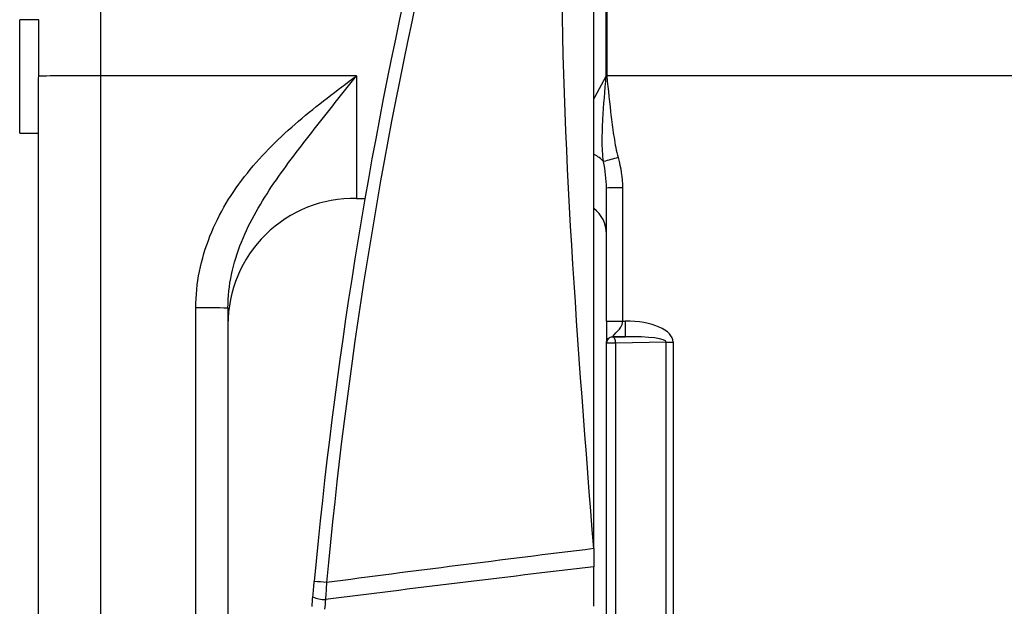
# Model space of a CAD drawing. Header units: millimetres. Extents: x -117 to 444, y -157 to 472.
# Tile 106 of 160: x 282.95 to 290.75, y 126.56 to 131.2. Entities that reach past the tile are written whole.
import ezdxf

# ---------------------------------------------------------------- set-up
doc = ezdxf.new("R2010")
doc.units = ezdxf.units.MM

msp = doc.modelspace()

# ---------------------------------------------------------------- linework, layer by layer
at = {"color": 7, "linetype": 'Continuous', "lineweight": 25}
for p, q in [((283.5929, 131.6826), (283.5929, 130.7583)), ((287.5994, 130.7587), (287.5994, 131.562)), ((287.6038, 131.5658), (287.6038, 130.7587)), ((283.102, 131.2026), (282.9516, 131.2026)), ((282.9516, 130.3026), (282.9516, 131.2026)), ((283.102, 130.7553), (283.102, 131.2026)), ((285.6195, 130.7585), (283.5929, 130.7583)), ((283.5929, 130.7583), (283.5929, 123.4284)), ((285.6195, 130.7585), (285.6195, 129.7872)), ((291.0016, 130.7584), (287.6038, 130.7587)), ((283.1016, 123.4296), (283.1016, 130.6229)), ((282.9516, 130.3026), (283.1016, 130.3026)), ((287.6016, 128.8146), (287.6016, 129.8692)), ((287.7288, 129.8699), (287.7288, 128.8154)), ((285.6195, 129.7872), (285.6877, 129.786)), ((284.3477, 123.4153), (284.3477, 128.9195)), ((284.6021, 128.918), (284.6021, 125.6081)), ((287.7288, 128.8154), (287.749, 128.8154)), ((287.6516, 128.6889), (287.7512, 128.6913)), ((287.7512, 128.6913), (287.6516, 128.6912)), ((287.6516, 128.6911), (287.6516, 128.6889)), ((287.6016, 128.639), (287.6016, 128.6412)), ((287.6016, 125.7443), (287.6016, 128.639)), ((288.075, 128.6487), (287.6743, 128.6393)), ((287.6743, 128.6393), (287.6743, 125.7445)), ((288.075, 125.7385), (288.075, 128.6487)), ((288.1296, 128.6486), (288.1296, 125.738)), ((287.5016, 126.5554), (287.5016, 126.8681))]:
    msp.add_line(p, q, dxfattribs=at)
at = {"color": 7, "linetype": 'Continuous', "lineweight": 25, "flags": 128}
for points in [[(287.5016, 130.5738), (287.5087, 130.5896), (287.5994, 130.7548), (287.5996, 130.7551), (287.5996, 130.7551)], [(287.5994, 130.7587), (287.6, 130.7587), (287.6005, 130.7587), (287.6011, 130.7587), (287.6016, 130.7587), (287.6022, 130.7587), (287.6027, 130.7587), (287.6033, 130.7587), (287.6038, 130.7587)], [(287.5996, 130.7551), (287.6001, 130.7552), (287.6007, 130.7552), (287.6012, 130.7553), (287.6018, 130.7553), (287.6023, 130.7554), (287.6029, 130.7555), (287.6034, 130.7555), (287.604, 130.7556)], [(287.6743, 128.6393), (287.6737, 128.6487), (287.6723, 128.6578), (287.6701, 128.6662), (287.6673, 128.6737), (287.6639, 128.6799), (287.6601, 128.6846), (287.6559, 128.6876), (287.6516, 128.6889)]]:
    msp.add_lwpolyline(points, dxfattribs=at)
at = {"color": 7, "linetype": 'Continuous', "lineweight": 25}
for centre, radius, start, end in [((283.4783, 108.9834), 21.7752, 89.69838, 90.99005), ((287.4245, 129.9478), 0.2017, 40.24977, 66.96761), ((299.7926, 85.9774), 45.7609, 105.33046, 105.48059), ((287.6966, 124.6634), 5.2066, 89.64609, 91.04571), ((285.6021, 128.7873), 1, 89, 180), ((287.3516, 129.5069), 0.25, 0, 53.1301), ((284.412, 118.5065), 10.4132, 88.95429, 90.35391), ((289.7219, 128.788), 1.9731, 179.20471, 182.80951), ((287.6516, 128.639), 0.05, 89.96941, 179.96938), ((287.6502, 125.3849), 3.2544, 89.57573, 90.85568), ((288.1303, 146.9451), 18.2965, 269.8268, 269.99768), ((284.8675, 121.3814), 5.3872, 84.50014, 85.54464), ((285.3684, 126.8227), 0.2139, 244.13075, 271.68563)]:
    msp.add_arc(centre, radius, start, end, dxfattribs=at)
for centre, major_axis, ratio, start_param, end_param in [((323.2516, 123.2735), (29.2075, 24.5065), 0.999891, 2.216947, 2.352063), ((323.2499, 123.2741), (29.1254, 24.4487), 0.999891, 2.216723, 2.351838), ((287.7304, 128.6401), (0.3991, 0.0105), 0.438308, 6.271639, 7.795787), ((287.7326, 128.6409), (0.3424, 0.0084), 0.14598, 6.271878, 7.796025), ((1761.9932, 123.4839), (1489.539, 0.1598), 0.017455, 2.99933, 3.009736), ((1762.0107, 123.4778), (1489.539, 0.1536), 0.016783, 2.999413, 3.009872)]:
    msp.add_ellipse(centre, major_axis=major_axis, ratio=ratio, start_param=start_param, end_param=end_param, dxfattribs=at)
for points in [[(287.5016, 127.012), (287.3744, 128.6156), (287.2473, 130.2191), (287.2473, 131.8226)], [(287.5016, 127.012), (287.5016, 128.6148), (287.5016, 130.2175), (287.5016, 131.8211)], [(283.1016, 130.6229), (283.1016, 130.6656), (283.102, 130.7108), (283.102, 130.7553)], [(287.5996, 130.7551), (287.5995, 130.7563), (287.5994, 130.7575), (287.5994, 130.7587)], [(287.6038, 130.7587), (287.6038, 130.7577), (287.6039, 130.7566), (287.604, 130.7556)], [(287.6016, 129.8692), (287.6016, 129.9397), (287.5922, 130.0091), (287.5784, 130.0781)], [(287.694, 130.11), (287.7156, 130.0314), (287.7288, 129.9516), (287.7288, 129.8699)], [(287.5016, 127.012), (287.5016, 126.9638), (287.5016, 126.9159), (287.5016, 126.8681)], [(285.275, 126.6302), (285.2786, 126.6708), (285.2823, 126.7115), (285.286, 126.7523)], [(285.3839, 126.7438), (285.3807, 126.6987), (285.3776, 126.6537), (285.3747, 126.6089)], [(285.2683, 126.5534), (285.2705, 126.579), (285.2728, 126.6046), (285.275, 126.6302)], [(285.3747, 126.6089), (285.3724, 126.5835), (285.3702, 126.558), (285.368, 126.5326)]]:
    msp.add_open_spline(points, degree=3, dxfattribs=at)
for points, knots in [([(284.3477, 128.9195), (284.3477, 129.0175), (284.3577, 129.1139), (284.3955, 129.3035), (284.4238, 129.3976), (284.4956, 129.5785), (284.5389, 129.6651), (284.6385, 129.8318), (284.6951, 129.9121), (284.8768, 130.1388), (285.0151, 130.2732), (285.3092, 130.5246), (285.4654, 130.6419), (285.6195, 130.7585)], [0, 0, 0, 0, 0.125, 0.125, 0.25, 0.25, 0.375, 0.375, 0.5, 0.5, 0.75, 0.75, 1, 1, 1, 1]), ([(284.6021, 128.918), (284.6021, 129.0085), (284.6121, 129.0973), (284.6488, 129.2719), (284.6758, 129.3583), (284.7753, 129.6068), (284.8666, 129.7611), (285.0673, 130.054), (285.1764, 130.194), (285.3417, 130.4049), (285.3972, 130.4754), (285.5083, 130.6167), (285.5643, 130.688), (285.6195, 130.7585)], [0, 0, 0, 0, 0.125, 0.125, 0.25, 0.25, 0.5, 0.5, 0.75, 0.75, 0.875, 0.875, 1, 1, 1, 1]), ([(287.5784, 130.0781), (287.5703, 130.1323), (287.5685, 130.188), (287.5684, 130.3003), (287.5705, 130.357), (287.5797, 130.5272), (287.5897, 130.6412), (287.5996, 130.7551)], [0, 0, 0, 0, 0.25, 0.25, 0.5, 0.5, 1, 1, 1, 1]), ([(287.604, 130.7556), (287.6151, 130.6474), (287.6263, 130.5392), (287.6462, 130.3774), (287.6533, 130.3235), (287.6703, 130.2162), (287.6796, 130.1627), (287.694, 130.11)], [0, 0, 0, 0, 0.5, 0.5, 0.75, 0.75, 1, 1, 1, 1]), ([(287.6016, 128.8146), (287.6016, 128.8148), (287.6154, 128.815), (287.6626, 128.8153), (287.6957, 128.8154), (287.7288, 128.8154)], [0, 0, 0, 0, 0.5, 0.5, 1, 1, 1, 1]), ([(287.6016, 128.8146), (287.6016, 128.7312), (287.6016, 128.7023), (287.6016, 128.6577), (287.6016, 128.6441), (287.6016, 128.6412)], [0, 0, 0, 0, 0.5, 0.5, 1, 1, 1, 1]), ([(287.6516, 128.6912), (287.6519, 128.6933), (287.671, 128.7158), (287.7095, 128.7562), (287.7288, 128.7745), (287.7288, 128.8154)], [0, 0, 0, 0, 0.5, 0.5, 1, 1, 1, 1]), ([(287.6016, 128.6412), (287.6016, 128.653), (287.6065, 128.6668), (287.626, 128.6863), (287.6398, 128.6912), (287.6516, 128.6912)], [0, 0, 0, 0, 0.5, 0.5, 1, 1, 1, 1])]:
    msp.add_open_spline(points, degree=3, knots=knots, dxfattribs=at)

doc.saveas('drawing.dxf')
